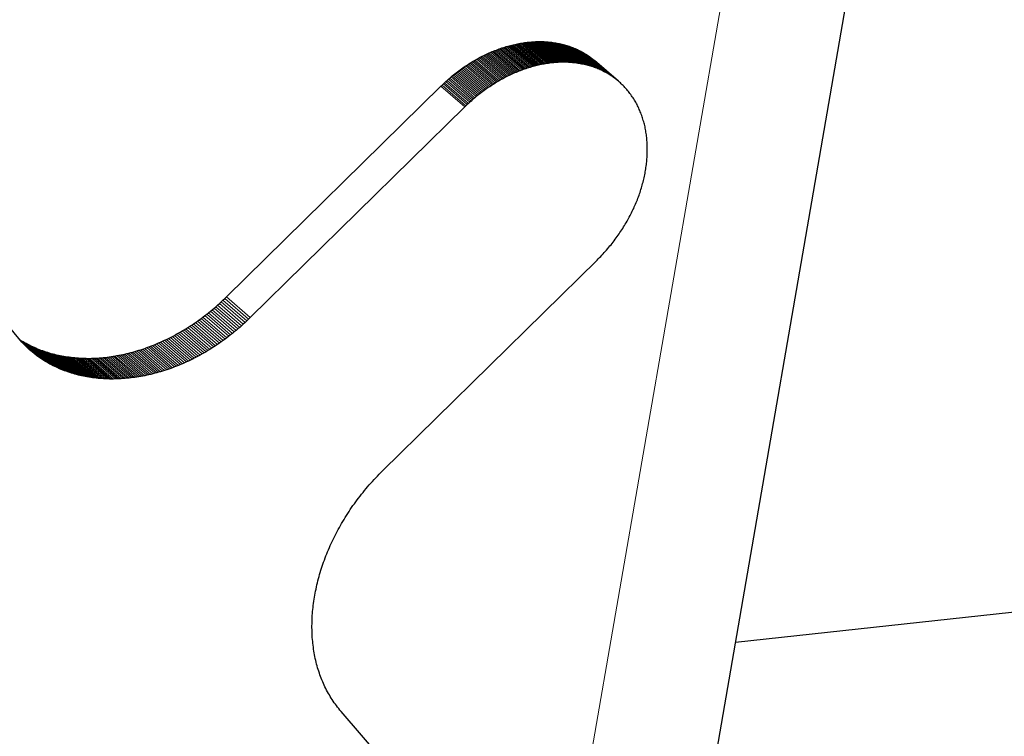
# Model space of a CAD drawing. Header units: millimetres. Extents: x 5 to 418, y 2 to 292.
# Tile 13 of 43: x 143.762 to 144.796, y 31.117 to 31.869. Entities that reach past the tile are written whole.
import ezdxf

# ---------------------------------------------------------------- set-up
doc = ezdxf.new("R2010")
doc.units = ezdxf.units.MM

msp = doc.modelspace()

# ---------------------------------------------------------------- linework, layer by layer
at = {"color": 7, "linetype": 'Continuous', "lineweight": 25}
for p, q in [((144.3234, 30.1179), (144.7456, 32.5546)), ((144.2625, 31.8374), (144.264, 31.838)), ((144.264, 31.838), (144.2655, 31.8385)), ((144.2655, 31.8385), (144.267, 31.8391)), ((144.267, 31.8391), (144.2684, 31.8396)), ((144.2684, 31.8396), (144.2699, 31.8401)), ((144.2699, 31.8401), (144.2714, 31.8405)), ((144.2714, 31.8405), (144.2729, 31.841)), ((144.2729, 31.841), (144.2744, 31.8414)), ((144.2744, 31.8414), (144.2759, 31.8418)), ((144.2759, 31.8418), (144.2773, 31.8422)), ((144.2773, 31.8422), (144.2788, 31.8426)), ((144.2788, 31.8426), (144.2803, 31.8429)), ((144.2803, 31.8429), (144.2818, 31.8433)), ((144.2818, 31.8433), (144.2832, 31.8436)), ((144.2832, 31.8436), (144.2847, 31.8439)), ((144.2847, 31.8439), (144.2862, 31.8442)), ((144.2862, 31.8442), (144.2877, 31.8445)), ((144.2877, 31.8445), (144.2891, 31.8447)), ((144.2891, 31.8447), (144.2906, 31.8449)), ((144.2906, 31.8449), (144.2921, 31.8452)), ((144.2921, 31.8452), (144.2935, 31.8453)), ((144.2935, 31.8453), (144.295, 31.8455)), ((144.295, 31.8455), (144.2964, 31.8457)), ((144.2979, 31.8458), (144.2993, 31.8459)), ((144.2993, 31.8459), (144.3008, 31.846)), ((144.3008, 31.846), (144.3022, 31.8461)), ((144.3022, 31.8461), (144.3036, 31.8462)), ((144.3036, 31.8462), (144.3051, 31.8462)), ((144.3051, 31.8462), (144.3065, 31.8463)), ((144.3065, 31.8463), (144.3079, 31.8463)), ((144.3079, 31.8463), (144.3093, 31.8463)), ((144.3093, 31.8463), (144.3108, 31.8462)), ((144.3108, 31.8462), (144.3122, 31.8462)), ((144.3122, 31.8462), (144.3136, 31.8461)), ((144.3136, 31.8461), (144.315, 31.846)), ((144.315, 31.846), (144.3164, 31.8459)), ((144.3164, 31.8459), (144.3177, 31.8458)), ((144.3177, 31.8458), (144.3191, 31.8457)), ((144.3191, 31.8457), (144.3205, 31.8455)), ((144.3205, 31.8455), (144.3219, 31.8453)), ((144.3219, 31.8453), (144.3232, 31.8451)), ((144.3232, 31.8451), (144.3246, 31.8449)), ((144.3246, 31.8449), (144.3259, 31.8447)), ((144.3259, 31.8447), (144.3273, 31.8444)), ((144.3273, 31.8444), (144.3286, 31.8442)), ((144.3286, 31.8442), (144.3299, 31.8439)), ((144.3299, 31.8439), (144.3313, 31.8436)), ((144.3313, 31.8436), (144.3326, 31.8432)), ((144.3326, 31.8432), (144.3339, 31.8429)), ((144.3339, 31.8429), (144.3352, 31.8425)), ((144.3352, 31.8425), (144.3365, 31.8422)), ((144.3365, 31.8422), (144.3377, 31.8417)), ((144.3377, 31.8417), (144.339, 31.8413)), ((144.339, 31.8413), (144.3403, 31.8409)), ((144.3403, 31.8409), (144.3415, 31.8404)), ((144.3415, 31.8404), (144.3428, 31.8399)), ((144.3428, 31.8399), (144.344, 31.8394)), ((144.344, 31.8394), (144.3452, 31.8389)), ((144.3452, 31.8389), (144.3465, 31.8384)), ((144.3465, 31.8384), (144.3477, 31.8378)), ((144.3477, 31.8378), (144.3489, 31.8373)), ((144.2404, 31.8269), (144.2419, 31.8278)), ((144.2419, 31.8278), (144.2434, 31.8286)), ((144.2434, 31.8286), (144.2448, 31.8294)), ((144.2448, 31.8294), (144.2463, 31.8301)), ((144.2463, 31.8301), (144.2477, 31.8309)), ((144.2477, 31.8309), (144.2492, 31.8316)), ((144.2492, 31.8316), (144.2507, 31.8323)), ((144.2507, 31.8323), (144.2522, 31.833)), ((144.2522, 31.833), (144.2536, 31.8337)), ((144.2536, 31.8337), (144.2551, 31.8344)), ((144.2551, 31.8344), (144.2566, 31.835)), ((144.2566, 31.835), (144.2581, 31.8357)), ((144.2581, 31.8357), (144.2596, 31.8363)), ((144.2596, 31.8363), (144.261, 31.8369)), ((144.261, 31.8369), (144.2625, 31.8374)), ((144.3489, 31.8373), (144.3501, 31.8367)), ((144.3501, 31.8367), (144.3512, 31.8361)), ((144.3512, 31.8361), (144.3524, 31.8354)), ((144.3524, 31.8354), (144.3536, 31.8348)), ((144.3536, 31.8348), (144.3547, 31.8341)), ((144.3547, 31.8341), (144.3558, 31.8334)), ((144.3558, 31.8334), (144.357, 31.8327)), ((144.357, 31.8327), (144.3581, 31.832)), ((144.3581, 31.832), (144.3592, 31.8312)), ((144.3592, 31.8312), (144.3603, 31.8305)), ((144.3603, 31.8305), (144.3614, 31.8297)), ((144.3614, 31.8297), (144.3624, 31.8289)), ((144.3624, 31.8289), (144.3635, 31.828)), ((144.3635, 31.828), (144.3645, 31.8272)), ((144.2247, 31.8167), (144.2261, 31.8177)), ((144.2261, 31.8177), (144.2275, 31.8187)), ((144.2275, 31.8187), (144.2289, 31.8197)), ((144.2289, 31.8197), (144.2304, 31.8207)), ((144.2304, 31.8207), (144.2318, 31.8216)), ((144.2318, 31.8216), (144.2332, 31.8225)), ((144.2332, 31.8225), (144.2347, 31.8235)), ((144.2347, 31.8235), (144.2361, 31.8243)), ((144.2361, 31.8243), (144.2375, 31.8252)), ((144.2375, 31.8252), (144.239, 31.8261)), ((144.239, 31.8261), (144.2404, 31.8269)), ((144.2921, 31.8173), (144.2906, 31.8168)), ((144.2935, 31.8178), (144.2921, 31.8173)), ((144.295, 31.8183), (144.2935, 31.8178)), ((144.2965, 31.8188), (144.295, 31.8183)), ((144.298, 31.8192), (144.2965, 31.8188)), ((144.2995, 31.8197), (144.298, 31.8192)), ((144.301, 31.8201), (144.2995, 31.8197)), ((144.3024, 31.8205), (144.301, 31.8201)), ((144.3039, 31.8209), (144.3024, 31.8205)), ((144.3054, 31.8212), (144.3039, 31.8209)), ((144.3069, 31.8216), (144.3054, 31.8212)), ((144.3083, 31.8219), (144.3069, 31.8216)), ((144.3098, 31.8222), (144.3083, 31.8219)), ((144.3113, 31.8225), (144.3098, 31.8222)), ((144.3128, 31.8227), (144.3113, 31.8225)), ((144.3142, 31.823), (144.3128, 31.8227)), ((144.3157, 31.8232), (144.3142, 31.823)), ((144.3172, 31.8234), (144.3157, 31.8232)), ((144.3186, 31.8236), (144.3172, 31.8234)), ((144.3201, 31.8238), (144.3186, 31.8236)), ((144.3215, 31.824), (144.3201, 31.8238)), ((144.3244, 31.8242), (144.323, 31.8241)), ((144.3259, 31.8243), (144.3244, 31.8242)), ((144.3273, 31.8244), (144.3259, 31.8243)), ((144.3287, 31.8245), (144.3273, 31.8244)), ((144.3302, 31.8245), (144.3287, 31.8245)), ((144.3316, 31.8245), (144.3302, 31.8245)), ((144.333, 31.8245), (144.3316, 31.8245)), ((144.3344, 31.8245), (144.333, 31.8245)), ((144.3358, 31.8245), (144.3344, 31.8245)), ((144.3373, 31.8245), (144.3358, 31.8245)), ((144.3387, 31.8244), (144.3373, 31.8245)), ((144.3401, 31.8243), (144.3387, 31.8244)), ((144.3415, 31.8242), (144.3401, 31.8243)), ((144.3428, 31.8241), (144.3415, 31.8242)), ((144.3442, 31.824), (144.3428, 31.8241)), ((144.3456, 31.8238), (144.3442, 31.824)), ((144.347, 31.8236), (144.3456, 31.8238)), ((144.3483, 31.8234), (144.347, 31.8236)), ((144.3497, 31.8232), (144.3483, 31.8234)), ((144.351, 31.823), (144.3497, 31.8232)), ((144.3524, 31.8227), (144.351, 31.823)), ((144.3537, 31.8224), (144.3524, 31.8227)), ((144.355, 31.8222), (144.3537, 31.8224)), ((144.3564, 31.8219), (144.355, 31.8222)), ((144.3577, 31.8215), (144.3564, 31.8219)), ((144.359, 31.8212), (144.3577, 31.8215)), ((144.3603, 31.8208), (144.359, 31.8212)), ((144.3616, 31.8204), (144.3603, 31.8208)), ((144.3628, 31.82), (144.3616, 31.8204)), ((144.3641, 31.8196), (144.3628, 31.82)), ((144.3654, 31.8192), (144.3641, 31.8196)), ((144.3645, 31.8272), (144.3656, 31.8263)), ((144.3666, 31.8187), (144.3654, 31.8192)), ((144.3907, 31.8046), (144.3656, 31.8263)), ((144.3679, 31.8182), (144.3666, 31.8187)), ((144.3691, 31.8177), (144.3679, 31.8182)), ((144.3703, 31.8172), (144.3691, 31.8177)), ((144.3716, 31.8167), (144.3703, 31.8172)), ((144.2109, 31.8055), (144.2122, 31.8067)), ((144.2122, 31.8067), (144.2136, 31.8079)), ((144.2136, 31.8079), (144.215, 31.8091)), ((144.215, 31.8091), (144.2163, 31.8102)), ((144.2163, 31.8102), (144.2177, 31.8113)), ((144.2177, 31.8113), (144.2191, 31.8124)), ((144.2191, 31.8124), (144.2205, 31.8135)), ((144.2205, 31.8135), (144.2219, 31.8146)), ((144.2219, 31.8146), (144.2233, 31.8156)), ((144.2233, 31.8156), (144.2247, 31.8167)), ((144.2685, 31.8068), (144.267, 31.806)), ((144.2699, 31.8076), (144.2685, 31.8068)), ((144.2714, 31.8084), (144.2699, 31.8076)), ((144.2728, 31.8092), (144.2714, 31.8084)), ((144.2743, 31.8099), (144.2728, 31.8092)), ((144.2758, 31.8106), (144.2743, 31.8099)), ((144.2773, 31.8113), (144.2758, 31.8106)), ((144.2787, 31.812), (144.2773, 31.8113)), ((144.2802, 31.8127), (144.2787, 31.812)), ((144.2817, 31.8133), (144.2802, 31.8127)), ((144.2832, 31.8139), (144.2817, 31.8133)), ((144.2846, 31.8145), (144.2832, 31.8139)), ((144.2861, 31.8151), (144.2846, 31.8145)), ((144.2876, 31.8157), (144.2861, 31.8151)), ((144.2891, 31.8163), (144.2876, 31.8157)), ((144.2906, 31.8168), (144.2891, 31.8163)), ((144.3728, 31.8161), (144.3716, 31.8167)), ((144.374, 31.8155), (144.3728, 31.8161)), ((144.3751, 31.8149), (144.374, 31.8155)), ((144.3763, 31.8143), (144.3751, 31.8149)), ((144.3775, 31.8137), (144.3763, 31.8143)), ((144.3787, 31.813), (144.3775, 31.8137)), ((144.3798, 31.8124), (144.3787, 31.813)), ((144.3809, 31.8117), (144.3798, 31.8124)), ((144.3821, 31.811), (144.3809, 31.8117)), ((144.3832, 31.8102), (144.3821, 31.811)), ((144.3843, 31.8095), (144.3832, 31.8102)), ((144.3854, 31.8087), (144.3843, 31.8095)), ((144.3865, 31.8079), (144.3854, 31.8087)), ((144.3875, 31.8071), (144.3865, 31.8079)), ((144.3886, 31.8063), (144.3875, 31.8071)), ((143.9791, 31.5783), (144.2042, 31.7993)), ((144.2042, 31.7993), (144.2055, 31.8006)), ((144.2055, 31.8006), (144.2069, 31.8018)), ((144.2069, 31.8018), (144.2082, 31.8031)), ((144.2082, 31.8031), (144.2095, 31.8043)), ((144.2095, 31.8043), (144.2109, 31.8055)), ((144.2526, 31.797), (144.2512, 31.796)), ((144.254, 31.798), (144.2526, 31.797)), ((144.2555, 31.7989), (144.254, 31.798)), ((144.2569, 31.7999), (144.2555, 31.7989)), ((144.2583, 31.8008), (144.2569, 31.7999)), ((144.2598, 31.8017), (144.2583, 31.8008)), ((144.2612, 31.8026), (144.2598, 31.8017)), ((144.2626, 31.8035), (144.2612, 31.8026)), ((144.2641, 31.8044), (144.2626, 31.8035)), ((144.2655, 31.8052), (144.2641, 31.8044)), ((144.267, 31.806), (144.2655, 31.8052)), ((144.3896, 31.8055), (144.3886, 31.8063)), ((144.3907, 31.8046), (144.3896, 31.8055)), ((144.3917, 31.8037), (144.3907, 31.8046)), ((144.3927, 31.8028), (144.3917, 31.8037)), ((144.3937, 31.8019), (144.3927, 31.8028)), ((144.3947, 31.801), (144.3937, 31.8019)), ((144.3956, 31.8), (144.3947, 31.801)), ((144.3966, 31.799), (144.3956, 31.8)), ((144.3975, 31.798), (144.3966, 31.799)), ((144.3985, 31.797), (144.3975, 31.798)), ((144.3994, 31.7959), (144.3985, 31.797)), ((144.2387, 31.7862), (144.2373, 31.785)), ((144.2401, 31.7873), (144.2387, 31.7862)), ((144.2414, 31.7885), (144.2401, 31.7873)), ((144.2428, 31.7896), (144.2414, 31.7885)), ((144.2442, 31.7907), (144.2428, 31.7896)), ((144.2456, 31.7918), (144.2442, 31.7907)), ((144.247, 31.7929), (144.2456, 31.7918)), ((144.2484, 31.7939), (144.247, 31.7929)), ((144.2498, 31.795), (144.2484, 31.7939)), ((144.2512, 31.796), (144.2498, 31.795)), ((144.4003, 31.7949), (144.3994, 31.7959)), ((144.4011, 31.7938), (144.4003, 31.7949)), ((144.402, 31.7928), (144.4011, 31.7938)), ((144.4028, 31.7917), (144.402, 31.7928)), ((144.4037, 31.7906), (144.4028, 31.7917)), ((144.4044, 31.7894), (144.4037, 31.7906)), ((144.4052, 31.7883), (144.4044, 31.7894)), ((144.406, 31.7872), (144.4052, 31.7883)), ((144.4067, 31.786), (144.406, 31.7872)), ((144.4075, 31.7849), (144.4067, 31.786)), ((144.2293, 31.7776), (144.0042, 31.5566)), ((144.2306, 31.7789), (144.2293, 31.7776)), ((144.232, 31.7801), (144.2306, 31.7789)), ((144.2333, 31.7814), (144.232, 31.7801)), ((144.2346, 31.7826), (144.2333, 31.7814)), ((144.236, 31.7838), (144.2346, 31.7826)), ((144.2373, 31.785), (144.236, 31.7838)), ((144.4082, 31.7837), (144.4075, 31.7849)), ((144.4088, 31.7825), (144.4082, 31.7837)), ((144.4095, 31.7813), (144.4088, 31.7825)), ((144.4102, 31.7801), (144.4095, 31.7813)), ((144.4108, 31.7789), (144.4102, 31.7801)), ((144.4114, 31.7776), (144.4108, 31.7789)), ((144.412, 31.7764), (144.4114, 31.7776)), ((144.4125, 31.7751), (144.412, 31.7764)), ((144.4131, 31.7739), (144.4125, 31.7751)), ((144.4136, 31.7726), (144.4131, 31.7739)), ((144.4141, 31.7713), (144.4136, 31.7726)), ((144.4146, 31.77), (144.4141, 31.7713)), ((144.4151, 31.7687), (144.4146, 31.77)), ((144.4156, 31.7674), (144.4151, 31.7687)), ((144.416, 31.7661), (144.4156, 31.7674)), ((144.4164, 31.7648), (144.416, 31.7661)), ((144.4168, 31.7634), (144.4164, 31.7648)), ((144.4172, 31.7621), (144.4168, 31.7634)), ((144.4176, 31.7607), (144.4172, 31.7621)), ((144.4179, 31.7594), (144.4176, 31.7607)), ((144.4183, 31.758), (144.4179, 31.7594)), ((144.4186, 31.7566), (144.4183, 31.758)), ((144.4189, 31.7552), (144.4186, 31.7566)), ((144.4191, 31.7539), (144.4189, 31.7552)), ((144.4194, 31.7525), (144.4191, 31.7539)), ((144.4196, 31.751), (144.4194, 31.7525)), ((144.4198, 31.7496), (144.4196, 31.751)), ((144.42, 31.7482), (144.4198, 31.7496)), ((144.4202, 31.7468), (144.42, 31.7482)), ((144.4204, 31.7454), (144.4202, 31.7468)), ((144.4205, 31.7439), (144.4204, 31.7454)), ((144.4206, 31.7425), (144.4205, 31.7439)), ((144.4208, 31.741), (144.4206, 31.7425)), ((144.4208, 31.7396), (144.4208, 31.741)), ((144.4209, 31.7381), (144.4208, 31.7396)), ((144.421, 31.7366), (144.4209, 31.7381)), ((144.421, 31.7352), (144.421, 31.7366)), ((144.421, 31.7337), (144.421, 31.7352)), ((144.4206, 31.7232), (144.4208, 31.7247)), ((144.4208, 31.7262), (144.4209, 31.7277)), ((144.4208, 31.7247), (144.4208, 31.7262)), ((144.4209, 31.7277), (144.421, 31.7292)), ((144.421, 31.7322), (144.421, 31.7337)), ((144.421, 31.7307), (144.421, 31.7322)), ((144.421, 31.7292), (144.421, 31.7307)), ((143.7644, 31.5308), (143.6131, 31.7137)), ((144.4194, 31.7126), (144.4196, 31.7141)), ((144.4196, 31.7141), (144.4198, 31.7156)), ((144.4198, 31.7156), (144.42, 31.7172)), ((144.42, 31.7172), (144.4202, 31.7187)), ((144.4202, 31.7187), (144.4204, 31.7202)), ((144.4204, 31.7202), (144.4205, 31.7217)), ((144.4205, 31.7217), (144.4206, 31.7232)), ((144.4173, 31.7019), (144.4177, 31.7034)), ((144.4177, 31.7034), (144.418, 31.7049)), ((144.418, 31.7049), (144.4183, 31.7065)), ((144.4183, 31.7065), (144.4186, 31.708)), ((144.4186, 31.708), (144.4189, 31.7095)), ((144.4189, 31.7095), (144.4191, 31.7111)), ((144.4191, 31.7111), (144.4194, 31.7126)), ((144.4148, 31.6926), (144.4153, 31.6942)), ((144.4153, 31.6942), (144.4157, 31.6957)), ((144.4157, 31.6957), (144.4161, 31.6972)), ((144.4161, 31.6972), (144.4165, 31.6988)), ((144.4165, 31.6988), (144.4169, 31.7003)), ((144.4169, 31.7003), (144.4173, 31.7019)), ((144.4111, 31.6818), (144.4117, 31.6834)), ((144.4117, 31.6834), (144.4123, 31.6849)), ((144.4123, 31.6849), (144.4128, 31.6865)), ((144.4128, 31.6865), (144.4134, 31.688)), ((144.4134, 31.688), (144.4139, 31.6895)), ((144.4139, 31.6895), (144.4143, 31.6911)), ((144.4143, 31.6911), (144.4148, 31.6926)), ((144.4067, 31.6711), (144.4073, 31.6727)), ((144.4073, 31.6727), (144.408, 31.6742)), ((144.408, 31.6742), (144.4087, 31.6757)), ((144.4087, 31.6757), (144.4093, 31.6772)), ((144.4093, 31.6772), (144.4099, 31.6788)), ((144.4099, 31.6788), (144.4106, 31.6803)), ((144.4106, 31.6803), (144.4111, 31.6818)), ((144.4013, 31.6606), (144.4021, 31.6621)), ((144.4021, 31.6621), (144.4029, 31.6636)), ((144.4029, 31.6636), (144.4037, 31.6651)), ((144.4037, 31.6651), (144.4045, 31.6666)), ((144.4045, 31.6666), (144.4052, 31.6681)), ((144.4052, 31.6681), (144.4059, 31.6696)), ((144.4059, 31.6696), (144.4067, 31.6711)), ((144.3952, 31.6502), (144.3961, 31.6517)), ((144.3961, 31.6517), (144.397, 31.6531)), ((144.397, 31.6531), (144.3979, 31.6546)), ((144.3979, 31.6546), (144.3988, 31.6561)), ((144.3988, 31.6561), (144.3997, 31.6576)), ((144.3997, 31.6576), (144.4005, 31.6591)), ((144.4005, 31.6591), (144.4013, 31.6606)), ((144.3883, 31.6401), (144.3893, 31.6415)), ((144.3893, 31.6415), (144.3904, 31.6429)), ((144.3904, 31.6429), (144.3914, 31.6444)), ((144.3914, 31.6444), (144.3923, 31.6458)), ((144.3923, 31.6458), (144.3933, 31.6473)), ((144.3933, 31.6473), (144.3943, 31.6487)), ((144.3943, 31.6487), (144.3952, 31.6502)), ((144.3806, 31.6303), (144.3817, 31.6317)), ((144.3817, 31.6317), (144.3829, 31.633)), ((144.3829, 31.633), (144.384, 31.6344)), ((144.384, 31.6344), (144.3851, 31.6358)), ((144.3851, 31.6358), (144.3862, 31.6372)), ((144.3862, 31.6372), (144.3872, 31.6387)), ((144.3872, 31.6387), (144.3883, 31.6401)), ((144.3708, 31.6195), (144.3721, 31.6208)), ((144.3721, 31.6208), (144.3734, 31.6222)), ((144.3734, 31.6222), (144.3746, 31.6235)), ((144.3746, 31.6235), (144.3758, 31.6248)), ((144.3758, 31.6248), (144.3771, 31.6262)), ((144.3771, 31.6262), (144.3782, 31.6275)), ((144.3782, 31.6275), (144.3794, 31.6289)), ((144.3794, 31.6289), (144.3806, 31.6303)), ((144.1431, 31.3959), (144.3682, 31.6169)), ((144.3682, 31.6169), (144.3695, 31.6182)), ((144.3695, 31.6182), (144.3708, 31.6195)), ((143.968, 31.568), (143.9699, 31.5697)), ((143.9699, 31.5697), (143.9717, 31.5713)), ((143.9717, 31.5713), (143.9736, 31.573)), ((143.9736, 31.573), (143.9755, 31.5748)), ((143.9755, 31.5748), (143.9773, 31.5765)), ((143.9773, 31.5765), (143.9791, 31.5783)), ((143.9545, 31.5571), (143.9565, 31.5586)), ((143.9565, 31.5586), (143.9584, 31.5601)), ((143.9584, 31.5601), (143.9603, 31.5616)), ((143.9603, 31.5616), (143.9623, 31.5632)), ((143.9623, 31.5632), (143.9642, 31.5648)), ((143.9642, 31.5648), (143.9661, 31.5664)), ((143.9661, 31.5664), (143.968, 31.568)), ((143.9407, 31.5474), (143.9427, 31.5487)), ((143.9427, 31.5487), (143.9447, 31.5501)), ((143.9447, 31.5501), (143.9466, 31.5514)), ((143.9466, 31.5514), (143.9486, 31.5528)), ((143.9486, 31.5528), (143.9506, 31.5542)), ((143.9506, 31.5542), (143.9526, 31.5557)), ((143.9526, 31.5557), (143.9545, 31.5571)), ((143.9968, 31.5496), (143.995, 31.5479)), ((143.9987, 31.5513), (143.9968, 31.5496)), ((144.0006, 31.553), (143.9987, 31.5513)), ((144.0024, 31.5548), (144.0006, 31.553)), ((144.0042, 31.5566), (144.0024, 31.5548)), ((143.9245, 31.5379), (143.9265, 31.539)), ((143.9265, 31.539), (143.9285, 31.5401)), ((143.9285, 31.5401), (143.9306, 31.5413)), ((143.9306, 31.5413), (143.9326, 31.5425)), ((143.9326, 31.5425), (143.9346, 31.5437)), ((143.9346, 31.5437), (143.9366, 31.5449)), ((143.9366, 31.5449), (143.9387, 31.5461)), ((143.9387, 31.5461), (143.9407, 31.5474)), ((143.9835, 31.5384), (143.9816, 31.5369)), ((143.9854, 31.5399), (143.9835, 31.5384)), ((143.9874, 31.5415), (143.9854, 31.5399)), ((143.9893, 31.543), (143.9874, 31.5415)), ((143.9912, 31.5446), (143.9893, 31.543)), ((143.9931, 31.5463), (143.9912, 31.5446)), ((143.995, 31.5479), (143.9931, 31.5463)), ((143.7622, 31.5334), (143.7624, 31.5333)), ((143.7624, 31.5333), (143.764, 31.5323)), ((143.764, 31.5323), (143.7656, 31.5314)), ((143.7657, 31.5294), (143.7644, 31.5308)), ((143.7656, 31.5314), (143.7672, 31.5305)), ((143.767, 31.528), (143.7657, 31.5294)), ((143.7684, 31.5267), (143.767, 31.528)), ((143.7672, 31.5305), (143.7688, 31.5296)), ((143.7688, 31.5296), (143.7705, 31.5287)), ((143.7705, 31.5287), (143.7721, 31.5278)), ((143.7721, 31.5278), (143.7738, 31.527)), ((143.9017, 31.5273), (143.9038, 31.5281)), ((143.9038, 31.5281), (143.9059, 31.529)), ((143.9059, 31.529), (143.908, 31.5299)), ((143.908, 31.5299), (143.91, 31.5308)), ((143.91, 31.5308), (143.9121, 31.5317)), ((143.9121, 31.5317), (143.9142, 31.5327)), ((143.9142, 31.5327), (143.9162, 31.5337)), ((143.9162, 31.5337), (143.9183, 31.5347)), ((143.9183, 31.5347), (143.9203, 31.5357)), ((143.9203, 31.5357), (143.9224, 31.5368)), ((143.9224, 31.5368), (143.9245, 31.5379)), ((143.9698, 31.5283), (143.9678, 31.527)), ((143.9717, 31.5297), (143.9698, 31.5283)), ((143.9737, 31.5311), (143.9717, 31.5297)), ((143.9757, 31.5325), (143.9737, 31.5311)), ((143.9777, 31.5339), (143.9757, 31.5325)), ((143.9796, 31.5354), (143.9777, 31.5339)), ((143.9816, 31.5369), (143.9796, 31.5354)), ((143.7697, 31.5254), (143.7684, 31.5267)), ((143.7711, 31.5241), (143.7697, 31.5254)), ((143.7725, 31.5228), (143.7711, 31.5241)), ((143.7739, 31.5216), (143.7725, 31.5228)), ((143.7738, 31.527), (143.7755, 31.5262)), ((143.7754, 31.5204), (143.7739, 31.5216)), ((143.7768, 31.5192), (143.7754, 31.5204)), ((143.7755, 31.5262), (143.7772, 31.5254)), ((143.7783, 31.518), (143.7768, 31.5192)), ((143.7772, 31.5254), (143.7789, 31.5247)), ((143.7798, 31.5169), (143.7783, 31.518)), ((143.7789, 31.5247), (143.7806, 31.5239)), ((143.7806, 31.5239), (143.7824, 31.5232)), ((143.7824, 31.5232), (143.7841, 31.5225)), ((143.7841, 31.5225), (143.7859, 31.5219)), ((143.7859, 31.5219), (143.7877, 31.5213)), ((143.7877, 31.5213), (143.7895, 31.5207)), ((143.7895, 31.5207), (143.7913, 31.5201)), ((143.7913, 31.5201), (143.7931, 31.5195)), ((143.7931, 31.5195), (143.7949, 31.519)), ((143.7949, 31.519), (143.7968, 31.5185)), ((143.7968, 31.5185), (143.7986, 31.518)), ((143.7986, 31.518), (143.8005, 31.5176)), ((143.8005, 31.5176), (143.8024, 31.5172)), ((143.8663, 31.517), (143.8684, 31.5174)), ((143.8684, 31.5174), (143.8704, 31.5178)), ((143.8704, 31.5178), (143.8725, 31.5183)), ((143.8725, 31.5183), (143.8746, 31.5187)), ((143.8746, 31.5187), (143.8767, 31.5192)), ((143.8767, 31.5192), (143.8788, 31.5198)), ((143.8788, 31.5198), (143.8809, 31.5203)), ((143.8809, 31.5203), (143.8829, 31.5209)), ((143.8829, 31.5209), (143.885, 31.5215)), ((143.885, 31.5215), (143.8871, 31.5222)), ((143.8871, 31.5222), (143.8892, 31.5228)), ((143.8892, 31.5228), (143.8913, 31.5235)), ((143.8913, 31.5235), (143.8934, 31.5242)), ((143.8934, 31.5242), (143.8955, 31.525)), ((143.8955, 31.525), (143.8976, 31.5257)), ((143.8976, 31.5257), (143.8996, 31.5265)), ((143.8996, 31.5265), (143.9017, 31.5273)), ((143.9516, 31.5172), (143.9495, 31.5161)), ((143.9536, 31.5184), (143.9516, 31.5172)), ((143.9557, 31.5195), (143.9536, 31.5184)), ((143.9577, 31.5207), (143.9557, 31.5195)), ((143.9597, 31.5219), (143.9577, 31.5207)), ((143.9617, 31.5232), (143.9597, 31.5219)), ((143.9638, 31.5244), (143.9617, 31.5232)), ((143.9658, 31.5257), (143.9638, 31.5244)), ((143.9678, 31.527), (143.9658, 31.5257)), ((143.7813, 31.5158), (143.7798, 31.5169)), ((143.7828, 31.5147), (143.7813, 31.5158)), ((143.7843, 31.5136), (143.7828, 31.5147)), ((143.7859, 31.5126), (143.7843, 31.5136)), ((143.7875, 31.5116), (143.7859, 31.5126)), ((143.7891, 31.5106), (143.7875, 31.5116)), ((143.7906, 31.5097), (143.7891, 31.5106)), ((143.7923, 31.5087), (143.7906, 31.5097)), ((143.7939, 31.5078), (143.7923, 31.5087)), ((143.7956, 31.507), (143.7939, 31.5078)), ((143.7972, 31.5061), (143.7956, 31.507)), ((143.8024, 31.5172), (143.8042, 31.5168)), ((143.8042, 31.5168), (143.8061, 31.5164)), ((143.8061, 31.5164), (143.808, 31.5161)), ((143.808, 31.5161), (143.8099, 31.5157)), ((143.8099, 31.5157), (143.8119, 31.5154)), ((143.8119, 31.5154), (143.8138, 31.5152)), ((143.8138, 31.5152), (143.8157, 31.5149)), ((143.8157, 31.5149), (143.8177, 31.5147)), ((143.8177, 31.5147), (143.8196, 31.5145)), ((143.8196, 31.5145), (143.8216, 31.5143)), ((143.8216, 31.5143), (143.8236, 31.5142)), ((143.8236, 31.5142), (143.8255, 31.5141)), ((143.8255, 31.5141), (143.8275, 31.514)), ((143.8275, 31.514), (143.8295, 31.5139)), ((143.8295, 31.5139), (143.8315, 31.5139)), ((143.8315, 31.5139), (143.8335, 31.5138)), ((143.8335, 31.5138), (143.8355, 31.5138)), ((143.8355, 31.5138), (143.8375, 31.5139)), ((143.8375, 31.5139), (143.8396, 31.5139)), ((143.8396, 31.5139), (143.8416, 31.514)), ((143.8416, 31.514), (143.8436, 31.5141)), ((143.8436, 31.5141), (143.8457, 31.5143)), ((143.8457, 31.5143), (143.8477, 31.5144)), ((143.8477, 31.5144), (143.8498, 31.5146)), ((143.8498, 31.5146), (143.8518, 31.5148)), ((143.8518, 31.5148), (143.8539, 31.515)), ((143.8539, 31.515), (143.8559, 31.5153)), ((143.8559, 31.5153), (143.858, 31.5156)), ((143.858, 31.5156), (143.8601, 31.5159)), ((143.8601, 31.5159), (143.8621, 31.5162)), ((143.8621, 31.5162), (143.8642, 31.5166)), ((143.8642, 31.5166), (143.8663, 31.517)), ((143.931, 31.5073), (143.9289, 31.5064)), ((143.933, 31.5082), (143.931, 31.5073)), ((143.9351, 31.5091), (143.933, 31.5082)), ((143.9372, 31.51), (143.9351, 31.5091)), ((143.9393, 31.511), (143.9372, 31.51)), ((143.9413, 31.512), (143.9393, 31.511)), ((143.9434, 31.513), (143.9413, 31.512)), ((143.9454, 31.514), (143.9434, 31.513)), ((143.9475, 31.5151), (143.9454, 31.514)), ((143.9495, 31.5161), (143.9475, 31.5151)), ((143.7989, 31.5053), (143.7972, 31.5061)), ((143.8006, 31.5045), (143.7989, 31.5053)), ((143.8023, 31.5037), (143.8006, 31.5045)), ((143.804, 31.5029), (143.8023, 31.5037)), ((143.8057, 31.5022), (143.804, 31.5029)), ((143.8075, 31.5015), (143.8057, 31.5022)), ((143.8092, 31.5008), (143.8075, 31.5015)), ((143.811, 31.5002), (143.8092, 31.5008)), ((143.8128, 31.4995), (143.811, 31.5002)), ((143.8146, 31.4989), (143.8128, 31.4995)), ((143.8164, 31.4984), (143.8146, 31.4989)), ((143.8182, 31.4978), (143.8164, 31.4984)), ((143.82, 31.4973), (143.8182, 31.4978)), ((143.8219, 31.4968), (143.82, 31.4973)), ((143.8237, 31.4963), (143.8219, 31.4968)), ((143.8997, 31.497), (143.8976, 31.4965)), ((143.9018, 31.4975), (143.8997, 31.497)), ((143.9039, 31.4981), (143.9018, 31.4975)), ((143.906, 31.4986), (143.9039, 31.4981)), ((143.908, 31.4992), (143.906, 31.4986)), ((143.9101, 31.4998), (143.908, 31.4992)), ((143.9122, 31.5004), (143.9101, 31.4998)), ((143.9143, 31.5011), (143.9122, 31.5004)), ((143.9164, 31.5018), (143.9143, 31.5011)), ((143.9185, 31.5025), (143.9164, 31.5018)), ((143.9206, 31.5032), (143.9185, 31.5025)), ((143.9226, 31.504), (143.9206, 31.5032)), ((143.9247, 31.5048), (143.9226, 31.504)), ((143.9268, 31.5056), (143.9247, 31.5048)), ((143.9289, 31.5064), (143.9268, 31.5056)), ((143.8256, 31.4959), (143.8237, 31.4963)), ((143.8274, 31.4954), (143.8256, 31.4959)), ((143.8293, 31.495), (143.8274, 31.4954)), ((143.8312, 31.4947), (143.8293, 31.495)), ((143.8331, 31.4943), (143.8312, 31.4947)), ((143.835, 31.494), (143.8331, 31.4943)), ((143.837, 31.4937), (143.835, 31.494)), ((143.8389, 31.4934), (143.837, 31.4937)), ((143.8408, 31.4932), (143.8389, 31.4934)), ((143.8428, 31.493), (143.8408, 31.4932)), ((143.8447, 31.4928), (143.8428, 31.493)), ((143.8467, 31.4926), (143.8447, 31.4928)), ((143.8487, 31.4925), (143.8467, 31.4926)), ((143.8506, 31.4923), (143.8487, 31.4925)), ((143.8526, 31.4922), (143.8506, 31.4923)), ((143.8546, 31.4922), (143.8526, 31.4922)), ((143.8566, 31.4921), (143.8546, 31.4922)), ((143.8586, 31.4921), (143.8566, 31.4921)), ((143.8606, 31.4921), (143.8586, 31.4921)), ((143.8626, 31.4922), (143.8606, 31.4921)), ((143.8647, 31.4922), (143.8626, 31.4922)), ((143.8667, 31.4923), (143.8647, 31.4922)), ((143.8687, 31.4924), (143.8667, 31.4923)), ((143.8708, 31.4925), (143.8687, 31.4924)), ((143.8728, 31.4927), (143.8708, 31.4925)), ((143.8749, 31.4929), (143.8728, 31.4927)), ((143.8769, 31.4931), (143.8749, 31.4929)), ((143.879, 31.4933), (143.8769, 31.4931)), ((143.881, 31.4936), (143.879, 31.4933)), ((143.8831, 31.4938), (143.881, 31.4936)), ((143.8851, 31.4942), (143.8831, 31.4938)), ((143.8872, 31.4945), (143.8851, 31.4942)), ((143.8893, 31.4948), (143.8872, 31.4945)), ((143.8914, 31.4952), (143.8893, 31.4948)), ((143.8934, 31.4956), (143.8914, 31.4952)), ((143.8955, 31.4961), (143.8934, 31.4956)), ((143.8976, 31.4965), (143.8955, 31.4961)), ((144.1395, 31.3922), (144.1413, 31.394)), ((144.1413, 31.394), (144.1431, 31.3959)), ((144.1307, 31.3828), (144.1324, 31.3847)), ((144.1324, 31.3847), (144.1342, 31.3866)), ((144.1342, 31.3866), (144.1359, 31.3885)), ((144.1359, 31.3885), (144.1377, 31.3903)), ((144.1377, 31.3903), (144.1395, 31.3922)), ((144.121, 31.3712), (144.1226, 31.3731)), ((144.1226, 31.3731), (144.1241, 31.3751)), ((144.1241, 31.3751), (144.1258, 31.3771)), ((144.1258, 31.3771), (144.1274, 31.379)), ((144.1274, 31.379), (144.1291, 31.3809)), ((144.1291, 31.3809), (144.1307, 31.3828)), ((144.1135, 31.3612), (144.1149, 31.3632)), ((144.1149, 31.3632), (144.1164, 31.3652)), ((144.1164, 31.3652), (144.1179, 31.3672)), ((144.1179, 31.3672), (144.1194, 31.3692)), ((144.1194, 31.3692), (144.121, 31.3712)), ((144.1065, 31.351), (144.1079, 31.3531)), ((144.1079, 31.3531), (144.1092, 31.3551)), ((144.1092, 31.3551), (144.1106, 31.3571)), ((144.1106, 31.3571), (144.112, 31.3592)), ((144.112, 31.3592), (144.1135, 31.3612)), ((144.1001, 31.3406), (144.1014, 31.3427)), ((144.1014, 31.3427), (144.1026, 31.3448)), ((144.1026, 31.3448), (144.1039, 31.3469)), ((144.1039, 31.3469), (144.1052, 31.3489)), ((144.1052, 31.3489), (144.1065, 31.351)), ((144.0943, 31.3301), (144.0954, 31.3322)), ((144.0954, 31.3322), (144.0966, 31.3343)), ((144.0966, 31.3343), (144.0977, 31.3364)), ((144.0977, 31.3364), (144.0989, 31.3385)), ((144.0989, 31.3385), (144.1001, 31.3406)), ((144.0891, 31.3194), (144.0901, 31.3215)), ((144.0901, 31.3215), (144.0911, 31.3237)), ((144.0911, 31.3237), (144.0922, 31.3258)), ((144.0922, 31.3258), (144.0932, 31.3279)), ((144.0932, 31.3279), (144.0943, 31.3301)), ((144.0845, 31.3086), (144.0854, 31.3108)), ((144.0854, 31.3108), (144.0863, 31.3129)), ((144.0863, 31.3129), (144.0872, 31.3151)), ((144.0872, 31.3151), (144.0881, 31.3172)), ((144.0881, 31.3172), (144.0891, 31.3194)), ((144.0812, 31.3), (144.082, 31.3021)), ((144.082, 31.3021), (144.0828, 31.3043)), ((144.0828, 31.3043), (144.0836, 31.3065)), ((144.0836, 31.3065), (144.0845, 31.3086)), ((145.3827, 31.3104), (144.5136, 31.2155)), ((144.0776, 31.2891), (144.0783, 31.2913)), ((144.0783, 31.2913), (144.079, 31.2934)), ((144.079, 31.2934), (144.0797, 31.2956)), ((144.0797, 31.2956), (144.0804, 31.2978)), ((144.0804, 31.2978), (144.0812, 31.3)), ((144.0747, 31.2782), (144.0752, 31.2804)), ((144.0752, 31.2804), (144.0758, 31.2826)), ((144.0758, 31.2826), (144.0764, 31.2847)), ((144.0764, 31.2847), (144.077, 31.2869)), ((144.077, 31.2869), (144.0776, 31.2891)), ((144.0723, 31.2674), (144.0727, 31.2696)), ((144.0727, 31.2696), (144.0732, 31.2717)), ((144.0732, 31.2717), (144.0737, 31.2739)), ((144.0737, 31.2739), (144.0741, 31.2761)), ((144.0741, 31.2761), (144.0747, 31.2782)), ((144.0709, 31.2588), (144.0712, 31.2609)), ((144.0712, 31.2609), (144.0715, 31.2631)), ((144.0715, 31.2631), (144.0719, 31.2652)), ((144.0719, 31.2652), (144.0723, 31.2674)), ((144.0696, 31.248), (144.0698, 31.2502)), ((144.0698, 31.2502), (144.0701, 31.2523)), ((144.0701, 31.2523), (144.0703, 31.2545)), ((144.0703, 31.2545), (144.0706, 31.2566)), ((144.0706, 31.2566), (144.0709, 31.2588)), ((144.069, 31.2374), (144.0691, 31.2395)), ((144.0691, 31.2395), (144.0692, 31.2417)), ((144.0692, 31.2417), (144.0693, 31.2438)), ((144.0693, 31.2438), (144.0695, 31.2459)), ((144.0695, 31.2459), (144.0696, 31.248)), ((144.0689, 31.2332), (144.069, 31.2353)), ((144.0689, 31.2311), (144.0689, 31.2332)), ((144.069, 31.2291), (144.0689, 31.2311)), ((144.069, 31.2353), (144.069, 31.2374)), ((144.069, 31.227), (144.069, 31.2291)), ((144.0691, 31.2249), (144.069, 31.227)), ((144.0692, 31.2228), (144.0691, 31.2249)), ((144.0693, 31.2208), (144.0692, 31.2228)), ((144.0695, 31.2187), (144.0693, 31.2208)), ((144.0697, 31.2167), (144.0695, 31.2187)), ((144.0699, 31.2147), (144.0697, 31.2167)), ((144.0701, 31.2126), (144.0699, 31.2147)), ((144.0704, 31.2106), (144.0701, 31.2126)), ((144.0706, 31.2086), (144.0704, 31.2106)), ((144.071, 31.2066), (144.0706, 31.2086)), ((144.0713, 31.2046), (144.071, 31.2066)), ((144.0716, 31.2027), (144.0713, 31.2046)), ((144.072, 31.2007), (144.0716, 31.2027)), ((144.0724, 31.1988), (144.072, 31.2007)), ((144.0729, 31.1968), (144.0724, 31.1988)), ((144.0733, 31.1949), (144.0729, 31.1968)), ((144.0738, 31.1929), (144.0733, 31.1949)), ((144.0743, 31.191), (144.0738, 31.1929)), ((144.0749, 31.1891), (144.0743, 31.191)), ((144.0755, 31.1872), (144.0749, 31.1891)), ((144.0761, 31.1854), (144.0755, 31.1872)), ((144.0767, 31.1835), (144.0761, 31.1854)), ((144.0773, 31.1817), (144.0767, 31.1835)), ((144.078, 31.1798), (144.0773, 31.1817)), ((144.0787, 31.178), (144.078, 31.1798)), ((144.0794, 31.1762), (144.0787, 31.178)), ((144.0802, 31.1744), (144.0794, 31.1762)), ((144.081, 31.1726), (144.0802, 31.1744)), ((144.0818, 31.1708), (144.081, 31.1726)), ((144.0826, 31.1691), (144.0818, 31.1708)), ((144.0835, 31.1673), (144.0826, 31.1691)), ((144.0843, 31.1656), (144.0835, 31.1673)), ((144.0853, 31.1639), (144.0843, 31.1656)), ((144.0862, 31.1622), (144.0853, 31.1639)), ((144.0872, 31.1605), (144.0862, 31.1622)), ((144.0882, 31.1589), (144.0872, 31.1605)), ((144.0892, 31.1572), (144.0882, 31.1589)), ((144.0902, 31.1556), (144.0892, 31.1572)), ((144.0913, 31.154), (144.0902, 31.1556)), ((144.0924, 31.1524), (144.0913, 31.154)), ((144.0935, 31.1508), (144.0924, 31.1524)), ((144.0947, 31.1493), (144.0935, 31.1508)), ((144.0959, 31.1477), (144.0947, 31.1493)), ((144.0971, 31.1462), (144.0959, 31.1477)), ((144.0983, 31.1447), (144.0971, 31.1462)), ((144.0996, 31.1432), (144.0983, 31.1447)), ((144.2547, 30.9638), (144.0996, 31.1432))]:
    msp.add_line(p, q, dxfattribs=at)
at = {"color": 7, "linetype": 'Continuous', "lineweight": 18}
for p, q in [((144.1784, 30.0387), (144.6006, 32.4755)), ((144.2891, 31.8163), (144.264, 31.838)), ((144.2906, 31.8168), (144.2655, 31.8385)), ((144.2921, 31.8173), (144.267, 31.8391)), ((144.2935, 31.8178), (144.2684, 31.8396)), ((144.295, 31.8183), (144.2699, 31.8401)), ((144.2965, 31.8188), (144.2714, 31.8405)), ((144.298, 31.8192), (144.2729, 31.841)), ((144.2995, 31.8197), (144.2744, 31.8414)), ((144.301, 31.8201), (144.2759, 31.8418)), ((144.3024, 31.8205), (144.2773, 31.8422)), ((144.3039, 31.8209), (144.2788, 31.8426)), ((144.3054, 31.8212), (144.2803, 31.8429)), ((144.3069, 31.8216), (144.2818, 31.8433)), ((144.3083, 31.8219), (144.2832, 31.8436)), ((144.3098, 31.8222), (144.2847, 31.8439)), ((144.3113, 31.8225), (144.2862, 31.8442)), ((144.3128, 31.8227), (144.2877, 31.8445)), ((144.3142, 31.823), (144.2891, 31.8447)), ((144.3157, 31.8232), (144.2906, 31.8449)), ((144.3172, 31.8234), (144.2921, 31.8452)), ((144.3186, 31.8236), (144.2935, 31.8453)), ((144.3201, 31.8238), (144.295, 31.8455)), ((144.3215, 31.824), (144.2964, 31.8457)), ((144.323, 31.8241), (144.2979, 31.8458)), ((144.3244, 31.8242), (144.2993, 31.8459)), ((144.3259, 31.8243), (144.3008, 31.846)), ((144.3273, 31.8244), (144.3022, 31.8461)), ((144.3287, 31.8245), (144.3036, 31.8462)), ((144.3302, 31.8245), (144.3051, 31.8462)), ((144.3316, 31.8245), (144.3065, 31.8463)), ((144.333, 31.8245), (144.3079, 31.8463)), ((144.3344, 31.8245), (144.3093, 31.8463)), ((144.3358, 31.8245), (144.3108, 31.8462)), ((144.3373, 31.8245), (144.3122, 31.8462)), ((144.3387, 31.8244), (144.3136, 31.8461)), ((144.3401, 31.8243), (144.315, 31.846)), ((144.3415, 31.8242), (144.3164, 31.8459)), ((144.3428, 31.8241), (144.3177, 31.8458)), ((144.3442, 31.824), (144.3191, 31.8457)), ((144.3456, 31.8238), (144.3205, 31.8455)), ((144.347, 31.8236), (144.3219, 31.8453)), ((144.3483, 31.8234), (144.3232, 31.8451)), ((144.3497, 31.8232), (144.3246, 31.8449)), ((144.351, 31.823), (144.3259, 31.8447)), ((144.3524, 31.8227), (144.3273, 31.8444)), ((144.3537, 31.8224), (144.3286, 31.8442)), ((144.355, 31.8222), (144.3299, 31.8439)), ((144.3564, 31.8219), (144.3313, 31.8436)), ((144.3577, 31.8215), (144.3326, 31.8432)), ((144.359, 31.8212), (144.3339, 31.8429)), ((144.3603, 31.8208), (144.3352, 31.8425)), ((144.3616, 31.8204), (144.3365, 31.8422)), ((144.3628, 31.82), (144.3377, 31.8417)), ((144.3641, 31.8196), (144.339, 31.8413)), ((144.3654, 31.8192), (144.3403, 31.8409)), ((144.3666, 31.8187), (144.3415, 31.8404)), ((144.3679, 31.8182), (144.3428, 31.8399)), ((144.3691, 31.8177), (144.344, 31.8394)), ((144.3703, 31.8172), (144.3452, 31.8389)), ((144.3716, 31.8167), (144.3465, 31.8384)), ((144.3728, 31.8161), (144.3477, 31.8378)), ((144.267, 31.806), (144.2419, 31.8278)), ((144.2685, 31.8068), (144.2434, 31.8286)), ((144.2699, 31.8076), (144.2448, 31.8294)), ((144.2714, 31.8084), (144.2463, 31.8301)), ((144.2728, 31.8092), (144.2477, 31.8309)), ((144.2743, 31.8099), (144.2492, 31.8316)), ((144.2758, 31.8106), (144.2507, 31.8323)), ((144.2773, 31.8113), (144.2522, 31.833)), ((144.2787, 31.812), (144.2536, 31.8337)), ((144.2802, 31.8127), (144.2551, 31.8344)), ((144.2817, 31.8133), (144.2566, 31.835)), ((144.2832, 31.8139), (144.2581, 31.8357)), ((144.2846, 31.8145), (144.2596, 31.8363)), ((144.2861, 31.8151), (144.261, 31.8369)), ((144.2876, 31.8157), (144.2625, 31.8374)), ((144.374, 31.8155), (144.3489, 31.8373)), ((144.3751, 31.8149), (144.3501, 31.8367)), ((144.3763, 31.8143), (144.3512, 31.8361)), ((144.3775, 31.8137), (144.3524, 31.8354)), ((144.3787, 31.813), (144.3536, 31.8348)), ((144.3798, 31.8124), (144.3547, 31.8341)), ((144.3809, 31.8117), (144.3558, 31.8334)), ((144.3821, 31.811), (144.357, 31.8327)), ((144.3832, 31.8102), (144.3581, 31.832)), ((144.3843, 31.8095), (144.3592, 31.8312)), ((144.3854, 31.8087), (144.3603, 31.8305)), ((144.3865, 31.8079), (144.3614, 31.8297)), ((144.3875, 31.8071), (144.3624, 31.8289)), ((144.3886, 31.8063), (144.3635, 31.828)), ((144.2512, 31.796), (144.2261, 31.8177)), ((144.2526, 31.797), (144.2275, 31.8187)), ((144.254, 31.798), (144.2289, 31.8197)), ((144.2555, 31.7989), (144.2304, 31.8207)), ((144.2569, 31.7999), (144.2318, 31.8216)), ((144.2583, 31.8008), (144.2332, 31.8225)), ((144.2598, 31.8017), (144.2347, 31.8235)), ((144.2612, 31.8026), (144.2361, 31.8243)), ((144.2626, 31.8035), (144.2375, 31.8252)), ((144.2641, 31.8044), (144.239, 31.8261)), ((144.2655, 31.8052), (144.2404, 31.8269)), ((144.3896, 31.8055), (144.3645, 31.8272)), ((144.2373, 31.785), (144.2122, 31.8067)), ((144.2387, 31.7862), (144.2136, 31.8079)), ((144.2401, 31.7873), (144.215, 31.8091)), ((144.2414, 31.7885), (144.2163, 31.8102)), ((144.2428, 31.7896), (144.2177, 31.8113)), ((144.2442, 31.7907), (144.2191, 31.8124)), ((144.2456, 31.7918), (144.2205, 31.8135)), ((144.247, 31.7929), (144.2219, 31.8146)), ((144.2484, 31.7939), (144.2233, 31.8156)), ((144.2498, 31.795), (144.2247, 31.8167)), ((144.2293, 31.7776), (144.2042, 31.7993)), ((144.2306, 31.7789), (144.2055, 31.8006)), ((144.232, 31.7801), (144.2069, 31.8018)), ((144.2333, 31.7814), (144.2082, 31.8031)), ((144.2346, 31.7826), (144.2095, 31.8043)), ((144.236, 31.7838), (144.2109, 31.8055)), ((143.995, 31.5479), (143.9699, 31.5697)), ((143.9968, 31.5496), (143.9717, 31.5713)), ((143.9987, 31.5513), (143.9736, 31.573)), ((144.0006, 31.553), (143.9755, 31.5748)), ((144.0024, 31.5548), (143.9773, 31.5765)), ((144.0042, 31.5566), (143.9791, 31.5783)), ((143.9816, 31.5369), (143.9565, 31.5586)), ((143.9835, 31.5384), (143.9584, 31.5601)), ((143.9854, 31.5399), (143.9603, 31.5616)), ((143.9874, 31.5415), (143.9623, 31.5632)), ((143.9893, 31.543), (143.9642, 31.5648)), ((143.9912, 31.5446), (143.9661, 31.5664)), ((143.9931, 31.5463), (143.968, 31.568)), ((143.9678, 31.527), (143.9427, 31.5487)), ((143.9698, 31.5283), (143.9447, 31.5501)), ((143.9717, 31.5297), (143.9466, 31.5514)), ((143.9737, 31.5311), (143.9486, 31.5528)), ((143.9757, 31.5325), (143.9506, 31.5542)), ((143.9777, 31.5339), (143.9526, 31.5557)), ((143.9796, 31.5354), (143.9545, 31.5571)), ((143.9516, 31.5172), (143.9265, 31.539)), ((143.9536, 31.5184), (143.9285, 31.5401)), ((143.9557, 31.5195), (143.9306, 31.5413)), ((143.9577, 31.5207), (143.9326, 31.5425)), ((143.9597, 31.5219), (143.9346, 31.5437)), ((143.9617, 31.5232), (143.9366, 31.5449)), ((143.9638, 31.5244), (143.9387, 31.5461)), ((143.9658, 31.5257), (143.9407, 31.5474)), ((143.7875, 31.5116), (143.7624, 31.5333)), ((143.7859, 31.5126), (143.7631, 31.5323)), ((143.7891, 31.5106), (143.764, 31.5323)), ((143.7843, 31.5136), (143.764, 31.5312)), ((143.7828, 31.5147), (143.7651, 31.53)), ((143.7906, 31.5097), (143.7656, 31.5314)), ((143.7813, 31.5158), (143.7664, 31.5286)), ((143.7923, 31.5087), (143.7672, 31.5305)), ((143.7939, 31.5078), (143.7688, 31.5296)), ((143.7956, 31.507), (143.7705, 31.5287)), ((143.7972, 31.5061), (143.7721, 31.5278)), ((143.9289, 31.5064), (143.9038, 31.5281)), ((143.931, 31.5073), (143.9059, 31.529)), ((143.933, 31.5082), (143.908, 31.5299)), ((143.9351, 31.5091), (143.91, 31.5308)), ((143.9372, 31.51), (143.9121, 31.5317)), ((143.9393, 31.511), (143.9142, 31.5327)), ((143.9413, 31.512), (143.9162, 31.5337)), ((143.9434, 31.513), (143.9183, 31.5347)), ((143.9454, 31.514), (143.9203, 31.5357)), ((143.9475, 31.5151), (143.9224, 31.5368)), ((143.9495, 31.5161), (143.9245, 31.5379)), ((143.7798, 31.5169), (143.7677, 31.5273)), ((143.7783, 31.518), (143.7691, 31.5259)), ((143.7768, 31.5192), (143.7705, 31.5247)), ((143.7754, 31.5204), (143.7719, 31.5234)), ((143.7989, 31.5053), (143.7738, 31.527)), ((143.8006, 31.5045), (143.7755, 31.5262)), ((143.8023, 31.5037), (143.7772, 31.5254)), ((143.804, 31.5029), (143.7789, 31.5247)), ((143.8057, 31.5022), (143.7806, 31.5239)), ((143.8075, 31.5015), (143.7824, 31.5232)), ((143.8092, 31.5008), (143.7841, 31.5225)), ((143.811, 31.5002), (143.7859, 31.5219)), ((143.8128, 31.4995), (143.7877, 31.5213)), ((143.8146, 31.4989), (143.7895, 31.5207)), ((143.8164, 31.4984), (143.7913, 31.5201)), ((143.8182, 31.4978), (143.7931, 31.5195)), ((143.82, 31.4973), (143.7949, 31.519)), ((143.8219, 31.4968), (143.7968, 31.5185)), ((143.8237, 31.4963), (143.7986, 31.518)), ((143.8256, 31.4959), (143.8005, 31.5176)), ((143.8934, 31.4956), (143.8684, 31.5174)), ((143.8955, 31.4961), (143.8704, 31.5178)), ((143.8976, 31.4965), (143.8725, 31.5183)), ((143.8997, 31.497), (143.8746, 31.5187)), ((143.9018, 31.4975), (143.8767, 31.5192)), ((143.9039, 31.4981), (143.8788, 31.5198)), ((143.906, 31.4986), (143.8809, 31.5203)), ((143.908, 31.4992), (143.8829, 31.5209)), ((143.9101, 31.4998), (143.885, 31.5215)), ((143.9122, 31.5004), (143.8871, 31.5222)), ((143.9143, 31.5011), (143.8892, 31.5228)), ((143.9164, 31.5018), (143.8913, 31.5235)), ((143.9185, 31.5025), (143.8934, 31.5242)), ((143.9206, 31.5032), (143.8955, 31.525)), ((143.9226, 31.504), (143.8976, 31.5257)), ((143.9247, 31.5048), (143.8996, 31.5265)), ((143.9268, 31.5056), (143.9017, 31.5273)), ((143.8274, 31.4954), (143.8024, 31.5172)), ((143.8293, 31.495), (143.8042, 31.5168)), ((143.8312, 31.4947), (143.8061, 31.5164)), ((143.8331, 31.4943), (143.808, 31.5161)), ((143.835, 31.494), (143.8099, 31.5157)), ((143.837, 31.4937), (143.8119, 31.5154)), ((143.8389, 31.4934), (143.8138, 31.5152)), ((143.8408, 31.4932), (143.8157, 31.5149)), ((143.8428, 31.493), (143.8177, 31.5147)), ((143.8447, 31.4928), (143.8196, 31.5145)), ((143.8467, 31.4926), (143.8216, 31.5143)), ((143.8487, 31.4925), (143.8236, 31.5142)), ((143.8506, 31.4923), (143.8255, 31.5141)), ((143.8526, 31.4922), (143.8275, 31.514)), ((143.8546, 31.4922), (143.8295, 31.5139)), ((143.8566, 31.4921), (143.8315, 31.5139)), ((143.8586, 31.4921), (143.8335, 31.5138)), ((143.8606, 31.4921), (143.8355, 31.5138)), ((143.8626, 31.4922), (143.8375, 31.5139)), ((143.8647, 31.4922), (143.8396, 31.5139)), ((143.8667, 31.4923), (143.8416, 31.514)), ((143.8687, 31.4924), (143.8436, 31.5141)), ((143.8708, 31.4925), (143.8457, 31.5143)), ((143.8728, 31.4927), (143.8477, 31.5144)), ((143.8749, 31.4929), (143.8498, 31.5146)), ((143.8769, 31.4931), (143.8518, 31.5148)), ((143.879, 31.4933), (143.8539, 31.515)), ((143.881, 31.4936), (143.8559, 31.5153)), ((143.8831, 31.4938), (143.858, 31.5156)), ((143.8851, 31.4942), (143.8601, 31.5159)), ((143.8872, 31.4945), (143.8621, 31.5162)), ((143.8893, 31.4948), (143.8642, 31.5166)), ((143.8914, 31.4952), (143.8663, 31.517))]:
    msp.add_line(p, q, dxfattribs=at)
at = {"color": 7, "linetype": 'Continuous', "lineweight": 25}
for points, knots in [([(145.3796, 38.8523), (145.3043, 38.8881), (145.1538, 38.9595), (144.922, 39.0561), (144.6862, 39.1446), (144.4464, 39.2242), (144.203, 39.2952), (143.9564, 39.3574), (143.7069, 39.4109), (143.4054, 39.4644), (142.977, 39.5211), (142.4303, 39.5565), (141.8539, 39.5499), (141.123, 39.4957), (140.2163, 39.3486), (138.7206, 38.9216), (136.8679, 38.0512), (135.1492, 36.7795), (134.0789, 35.7296), (133.5065, 35.0845), (133.0114, 34.471), (132.3852, 33.585), (131.8281, 32.6106), (131.4181, 31.7193), (131.1738, 31.0917), (130.9948, 30.556), (130.9057, 30.23), (130.8654, 30.0828)], [0, 0, 0, 0, 0.015877, 0.031725, 0.047536, 0.063304, 0.079022, 0.094683, 0.110279, 0.125806, 0.150402, 0.18813, 0.222864, 0.250489, 0.313247, 0.37544, 0.500291, 0.624837, 0.687395, 0.717361, 0.74961, 0.801475, 0.87472, 0.913753, 0.947624, 0.976351, 1, 1, 1, 1]), ([(130.8654, 30.0828), (131.1399, 30.8693), (131.6889, 32.4424), (133.1328, 34.6125), (134.9228, 36.4766), (136.9908, 37.9256), (139.1931, 38.8604), (141.3892, 39.2243), (143.4375, 39.0027), (145.2037, 38.2025), (146.5752, 36.88), (147.4645, 35.1244), (147.8068, 33.043), (147.5843, 30.7744), (146.8097, 28.4637), (145.5225, 26.2583), (143.8117, 24.3039), (141.7825, 22.7216), (139.5555, 21.6189), (137.277, 21.0634), (135.103, 21.1059), (133.261, 21.6305), (132.3639, 22.3697), (131.9797, 22.6863)], [0, 0, 0, 0, 0.0485, 0.09702, 0.14447, 0.192878, 0.241469, 0.288957, 0.337259, 0.385903, 0.433465, 0.481642, 0.530324, 0.577995, 0.626032, 0.674734, 0.722547, 0.770428, 0.819134, 0.867108, 0.914834, 0.963527, 1, 1, 1, 1]), ([(144.7332, 38.2962), (144.9019, 38.1301), (145.5792, 37.4631), (146.1273, 35.7326), (146.3311, 33.4389), (145.8911, 31.8495), (145.692, 31.1304)], [0, 0, 0, 0, 0.10509, 0.421872, 0.738428, 1, 1, 1, 1]), ([(146.1367, 37.1559), (146.4705, 36.6714), (147.1719, 35.6535), (147.5877, 33.6502), (147.4896, 31.4166), (146.8251, 29.1004), (145.6391, 26.8613), (144.0068, 24.8446), (142.0348, 23.1758), (139.8377, 21.9669), (137.4617, 21.2648), (135.0809, 21.224), (133.0767, 21.758), (132.1663, 22.564), (131.8153, 22.8748)], [0, 0, 0, 0, 0.0772698, 0.162339, 0.2461281, 0.3294854, 0.4145313, 0.4985764, 0.5817197, 0.6667126, 0.7509861, 0.8444545, 0.9400186, 1, 1, 1, 1]), ([(136.5118, 20.6234), (136.5857, 20.6182), (136.7373, 20.6075), (136.9731, 20.6001), (137.2222, 20.5997), (137.4845, 20.6079), (137.8727, 20.6332), (138.3913, 20.6947), (139.1724, 20.8446), (140.2512, 21.1545), (141.5811, 21.7288), (142.8878, 22.519), (144.0523, 23.4161), (145.0905, 24.4018), (146.2231, 25.7255), (147.1058, 27.0817), (147.7463, 28.3886), (148.1346, 29.3824), (148.431, 30.3857), (148.5867, 31.1681), (148.6675, 31.7648), (148.7106, 32.2074), (148.7395, 32.7544), (148.7289, 33.1464), (148.7231, 33.3604)], [0, 0, 0, 0, 0.0130617, 0.0267873, 0.0411647, 0.0561802, 0.0718319, 0.1073044, 0.1435379, 0.2021734, 0.2861674, 0.3655602, 0.4287333, 0.5001826, 0.5713536, 0.6784303, 0.732454, 0.7855064, 0.8380943, 0.8923504, 0.9104303, 0.9343261, 0.9641498, 1, 1, 1, 1])]:
    msp.add_open_spline(points, degree=3, knots=knots, dxfattribs=at)
for points in [[(144.2964, 31.8457), (144.2969, 31.8457), (144.2974, 31.8458), (144.2979, 31.8458)], [(144.323, 31.8241), (144.3225, 31.824), (144.322, 31.824), (144.3215, 31.824)]]:
    msp.add_open_spline(points, degree=3, dxfattribs=at)

doc.saveas('drawing.dxf')
